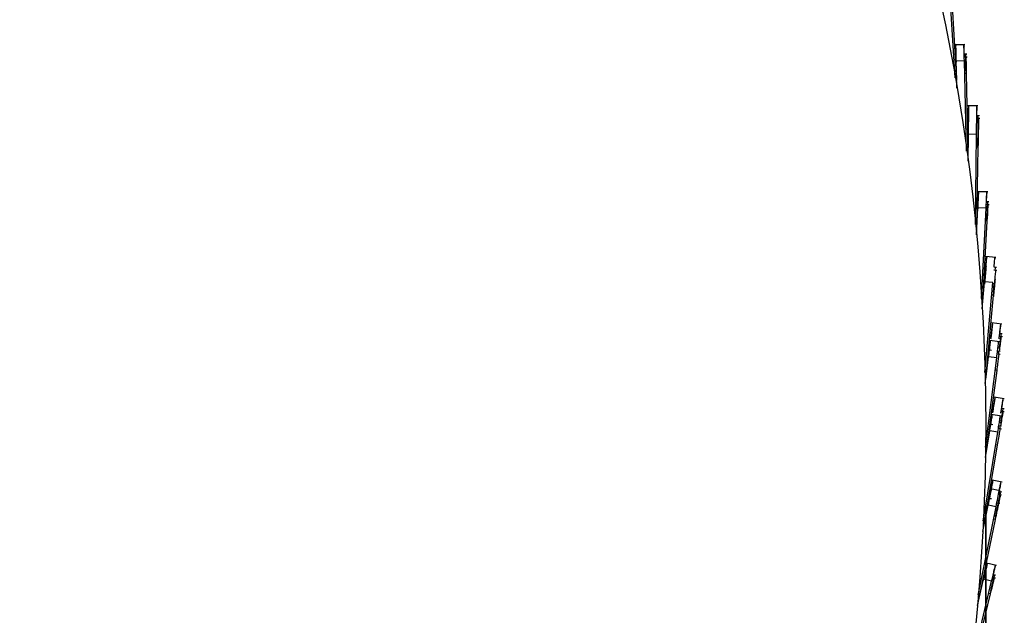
# Model space of a CAD drawing. Header units: millimetres. Extents: x 5 to 415, y 5 to 292.
# Tile 10 of 79: x 78.94 to 90.99, y 54.59 to 61.89. Entities that reach past the tile are written whole.
import ezdxf

# ---------------------------------------------------------------- set-up
doc = ezdxf.new("R2010")
doc.units = ezdxf.units.MM
doc.layers.add('CONTORNI', color=7, linetype='Continuous', lineweight=35)
doc.styles.add('SLDTEXTSTYLE0', font='TXT', dxfattribs={"width": 0.75})
doc.dimstyles.new('SLDDIMSTYLE0', dxfattribs={"dimtxt": 2.645833, "dimasz": 2, "dimexe": 0, "dimexo": 0.0625, "dimgap": 0.661458, "dimtad": 1, "dimdec": 1, "dimlfac": 10, "dimrnd": 1e-09, "dimzin": 12, "dimdsep": 46, "dimtxsty": 'SLDTEXTSTYLE0', "dimsah": 1, "dimcen": 0.09, "dimadec": 0, "dimazin": 3, "dimtfac": 1, "dimtdec": 1, "dimtofl": 0, "dimtmove": 0, "dimatfit": 3, "dimfxl": 0, "dimfrac": 2, "dimtolj": 1, "dimtzin": 12, "dimarcsym": 0})

# ---------------------------------------------------------------- blocks, each defined once
blk = doc.blocks.new('_D_4')
at = {"layer": 'CONTORNI', "color": 7}
for p, q in [((42.163, 55.928), (42.163, 20.577)), ((90.763, 55.928), (90.763, 20.577)), ((42.163, 21.577), (90.763, 21.577))]:
    blk.add_line(p, q, dxfattribs=at)
for points in [[(42.163, 21.577), (44.163, 21.327), (44.163, 21.827)], [(90.763, 21.577), (88.763, 21.827), (88.763, 21.327)]]:
    blk.add_solid(points, dxfattribs=at)
at = {"layer": 'CONTORNI', "color": 7, "char_height": 2.6458, "attachment_point": 1, "style": 'SLDTEXTSTYLE0'}
for s, insert in [('%%c', (61.864, 24.988)), ('486', (65.858, 24.988))]:
    blk.add_mtext(s, dxfattribs=dict(at, insert=insert))

msp = doc.modelspace()

# ---------------------------------------------------------------- linework, layer by layer
at = {"color": 7, "linetype": 'Continuous', "lineweight": 25}
for p, q in [((90.389, 61.174), (90.319, 62.277)), ((90.408, 61.143), (90.352, 62.124)), ((90.509, 61.585), (90.384, 61.581)), ((90.509, 61.583), (90.384, 61.58)), ((90.509, 61.582), (90.384, 61.579)), ((90.509, 61.582), (90.384, 61.579)), ((90.509, 61.581), (90.384, 61.578)), ((90.402, 61.378), (90.401, 61.411)), ((90.502, 61.383), (90.402, 61.38)), ((90.41, 61.05), (90.402, 61.38)), ((90.402, 61.378), (90.402, 61.378)), ((90.408, 61.147), (90.402, 61.378)), ((90.531, 61.465), (90.5, 61.464)), ((90.531, 61.464), (90.5, 61.463)), ((90.538, 61.43), (90.5, 61.429)), ((90.538, 61.43), (90.5, 61.429)), ((90.538, 61.429), (90.5, 61.428)), ((90.538, 61.429), (90.5, 61.428)), ((90.53, 60.278), (90.502, 61.383)), ((90.529, 61.228), (90.506, 61.228)), ((90.529, 61.228), (90.506, 61.228)), ((90.549, 60.246), (90.529, 61.228)), ((90.549, 60.246), (90.529, 61.228)), ((90.668, 60.833), (90.543, 60.834)), ((90.668, 60.831), (90.543, 60.832)), ((90.668, 60.83), (90.543, 60.832)), ((90.692, 60.677), (90.653, 60.678)), ((90.692, 60.677), (90.653, 60.678)), ((90.686, 60.712), (90.654, 60.713)), ((90.548, 60.153), (90.551, 60.484)), ((90.549, 60.249), (90.551, 60.481)), ((90.651, 60.482), (90.551, 60.484)), ((90.551, 60.481), (90.551, 60.481)), ((90.639, 59.377), (90.651, 60.482)), ((90.673, 60.327), (90.649, 60.327)), ((90.673, 60.327), (90.649, 60.327)), ((90.668, 60.362), (90.65, 60.362)), ((90.656, 59.344), (90.673, 60.327)), ((90.656, 59.344), (90.673, 60.327)), ((90.667, 60.327), (90.668, 60.362)), ((90.789, 59.777), (90.664, 59.783)), ((90.789, 59.774), (90.664, 59.78)), ((90.79, 59.774), (90.665, 59.78)), ((90.651, 59.252), (90.667, 59.582)), ((90.656, 59.346), (90.667, 59.58)), ((90.767, 59.577), (90.667, 59.582)), ((90.667, 59.58), (90.667, 59.58)), ((90.713, 58.473), (90.767, 59.577)), ((90.807, 59.62), (90.769, 59.622)), ((90.807, 59.62), (90.769, 59.622)), ((90.802, 59.655), (90.771, 59.657)), ((90.779, 59.456), (90.761, 59.457)), ((90.777, 59.421), (90.779, 59.456)), ((90.729, 58.439), (90.783, 59.421)), ((90.729, 58.439), (90.783, 59.421)), ((90.783, 59.421), (90.76, 59.422)), ((90.783, 59.421), (90.76, 59.422)), ((90.888, 58.974), (90.764, 58.985)), ((90.876, 58.96), (90.876, 58.958)), ((90.897, 58.853), (90.865, 58.856)), ((90.9, 58.817), (90.862, 58.821)), ((90.9, 58.817), (90.862, 58.821)), ((90.721, 58.347), (90.749, 58.676)), ((90.729, 58.44), (90.749, 58.674)), ((90.849, 58.668), (90.749, 58.676)), ((90.749, 58.674), (90.749, 58.674)), ((90.754, 57.566), (90.849, 58.668)), ((90.857, 58.546), (90.867, 58.659)), ((90.764, 57.48), (90.859, 58.511)), ((90.764, 57.48), (90.859, 58.511)), ((90.859, 58.511), (90.836, 58.513)), ((90.859, 58.511), (90.836, 58.513)), ((90.962, 58.159), (90.837, 58.174)), ((90.968, 58.001), (90.93, 58.006)), ((90.968, 58.001), (90.93, 58.006)), ((90.966, 58.037), (90.934, 58.041)), ((90.935, 57.943), (90.811, 57.959)), ((90.757, 57.429), (90.798, 57.759)), ((90.761, 56.649), (90.898, 57.746)), ((90.764, 57.481), (90.798, 57.757)), ((90.898, 57.746), (90.798, 57.759)), ((90.798, 57.757), (90.798, 57.757)), ((90.833, 57.835), (90.815, 57.837)), ((90.94, 57.786), (90.903, 57.791)), ((90.94, 57.786), (90.903, 57.791)), ((90.939, 57.821), (90.907, 57.825)), ((90.774, 56.617), (90.902, 57.589)), ((90.774, 56.617), (90.902, 57.589)), ((90.902, 57.589), (90.878, 57.592)), ((90.902, 57.589), (90.878, 57.592)), ((90.99, 57.243), (90.867, 57.263)), ((90.955, 57.029), (90.832, 57.049)), ((90.991, 57.085), (90.953, 57.092)), ((90.991, 57.085), (90.953, 57.092)), ((90.99, 57.121), (90.958, 57.126)), ((90.85, 56.925), (90.831, 56.928)), ((90.955, 56.907), (90.924, 56.912)), ((90.734, 55.742), (90.911, 56.834)), ((90.759, 56.523), (90.812, 56.85)), ((90.911, 56.834), (90.812, 56.85)), ((90.955, 56.872), (90.918, 56.878)), ((90.955, 56.872), (90.918, 56.878)), ((90.745, 55.706), (90.909, 56.676)), ((90.745, 55.706), (90.909, 56.676)), ((90.909, 56.676), (90.886, 56.68)), ((90.909, 56.676), (90.886, 56.68)), ((90.964, 56.222), (90.841, 56.246)), ((90.837, 56.125), (90.819, 56.129)), ((90.942, 56.116), (90.82, 56.141)), ((90.958, 56.064), (90.921, 56.072)), ((90.958, 56.064), (90.921, 56.072)), ((90.959, 56.1), (90.928, 56.106)), ((90.942, 56.104), (90.934, 56.106)), ((90.727, 55.617), (90.792, 55.941)), ((90.89, 55.921), (90.792, 55.941)), ((90.833, 56.016), (90.815, 56.019)), ((90.936, 55.959), (90.899, 55.966)), ((90.936, 55.959), (90.899, 55.966)), ((90.937, 55.994), (90.906, 56)), ((90.672, 54.837), (90.89, 55.921)), ((90.683, 54.8), (90.883, 55.764)), ((90.683, 54.8), (90.883, 55.764)), ((90.883, 55.764), (90.86, 55.769)), ((90.883, 55.764), (90.86, 55.769)), ((90.884, 55.799), (90.867, 55.803)), ((90.895, 55.202), (90.773, 55.231)), ((90.895, 55.201), (90.773, 55.23)), ((90.578, 53.935), (90.836, 55.009)), ((90.661, 54.712), (90.738, 55.033)), ((90.836, 55.009), (90.738, 55.033)), ((90.883, 55.045), (90.846, 55.054)), ((90.883, 55.045), (90.846, 55.054)), ((90.882, 55.044), (90.846, 55.053)), ((90.882, 55.044), (90.846, 55.053)), ((90.885, 55.079), (90.854, 55.087)), ((90.885, 55.081), (90.855, 55.088)), ((90.586, 53.897), (90.822, 54.853)), ((90.586, 53.897), (90.822, 54.853)), ((90.822, 54.853), (90.799, 54.858)), ((90.822, 54.853), (90.799, 54.858))]:
    msp.add_line(p, q, dxfattribs=at)
msp.add_circle((66.463, 56.928), 24.3, dxfattribs=at)
for points, knots in [([(90.402, 61.38), (90.4, 61.433), (90.398, 61.537), (90.396, 61.581), (90.397, 61.576), (90.397, 61.574)], [0, 0, 0, 0, 0.424212, 0.846638, 1, 1, 1, 1]), ([(90.402, 61.378), (90.4, 61.431), (90.398, 61.535), (90.396, 61.579), (90.397, 61.574), (90.397, 61.572)], [0, 0, 0, 0, 0.424212, 0.846638, 1, 1, 1, 1]), ([(90.401, 61.42), (90.4, 61.456), (90.398, 61.544), (90.397, 61.579), (90.397, 61.574), (90.397, 61.572)], [0, 0, 0, 0, 0.341241, 0.824539, 1, 1, 1, 1]), ([(90.404, 61.369), (90.403, 61.421), (90.4, 61.526), (90.399, 61.57), (90.399, 61.564), (90.399, 61.563)], [0, 0, 0, 0, 0.424212, 0.846638, 1, 1, 1, 1]), ([(90.499, 61.463), (90.499, 61.484), (90.497, 61.555), (90.496, 61.581), (90.497, 61.576), (90.497, 61.575)], [0, 0, 0, 0, 0.234363, 0.796072, 1, 1, 1, 1]), ([(90.502, 61.383), (90.5, 61.435), (90.498, 61.54), (90.496, 61.584), (90.497, 61.578), (90.497, 61.577)], [0, 0, 0, 0, 0.424212, 0.846638, 1, 1, 1, 1]), ([(90.5, 61.463), (90.499, 61.484), (90.498, 61.555), (90.497, 61.581), (90.497, 61.576), (90.497, 61.575)], [0, 0, 0, 0, 0.2344476, 0.796094, 1, 1, 1, 1]), ([(90.502, 61.428), (90.502, 61.458), (90.5, 61.54), (90.499, 61.572), (90.499, 61.567), (90.499, 61.565)], [0, 0, 0, 0, 0.305074, 0.814906, 1, 1, 1, 1]), ([(90.523, 61.263), (90.521, 61.316), (90.519, 61.42), (90.518, 61.464), (90.518, 61.459), (90.519, 61.457)], [0, 0, 0, 0, 0.424212, 0.846638, 1, 1, 1, 1]), ([(90.529, 61.228), (90.528, 61.281), (90.526, 61.385), (90.525, 61.43), (90.525, 61.424), (90.525, 61.422)], [0, 0, 0, 0, 0.424212, 0.846638, 1, 1, 1, 1]), ([(90.529, 61.228), (90.528, 61.281), (90.526, 61.385), (90.525, 61.43), (90.525, 61.424), (90.525, 61.422)], [0, 0, 0, 0, 0.424212, 0.846638, 1, 1, 1, 1]), ([(90.551, 60.484), (90.551, 60.486), (90.551, 60.502), (90.552, 60.58), (90.554, 60.686), (90.555, 60.776), (90.555, 60.828), (90.555, 60.829), (90.555, 60.829)], [0, 0, 0, 0, 0.048158, 0.268748, 0.489406, 0.709976, 0.883136, 1, 1, 1, 1]), ([(90.551, 60.481), (90.551, 60.484), (90.551, 60.499), (90.552, 60.578), (90.553, 60.684), (90.554, 60.774), (90.555, 60.826), (90.555, 60.827), (90.555, 60.827)], [0, 0, 0, 0, 0.048158, 0.268748, 0.489406, 0.709976, 0.883136, 1, 1, 1, 1]), ([(90.552, 60.484), (90.552, 60.486), (90.552, 60.501), (90.553, 60.578), (90.554, 60.684), (90.555, 60.774), (90.555, 60.826), (90.555, 60.827), (90.555, 60.827)], [0, 0, 0, 0, 0.037423, 0.260501, 0.483647, 0.706705, 0.881818, 1, 1, 1, 1]), ([(90.553, 60.484), (90.553, 60.51), (90.554, 60.564), (90.555, 60.676), (90.556, 60.764), (90.557, 60.817), (90.557, 60.817), (90.557, 60.817)], [0, 0, 0, 0, 0.2263727, 0.459817, 0.693169, 0.8763636, 1, 1, 1, 1]), ([(90.651, 60.482), (90.651, 60.485), (90.651, 60.5), (90.652, 60.579), (90.654, 60.685), (90.655, 60.775), (90.655, 60.827), (90.655, 60.828), (90.655, 60.828)], [0, 0, 0, 0, 0.048158, 0.268748, 0.489406, 0.709976, 0.883136, 1, 1, 1, 1]), ([(90.654, 60.713), (90.654, 60.734), (90.655, 60.781), (90.655, 60.825), (90.655, 60.825), (90.655, 60.826)], [0, 0, 0, 0, 0.335126, 0.732091, 1, 1, 1, 1]), ([(90.654, 60.713), (90.654, 60.734), (90.655, 60.781), (90.655, 60.825), (90.655, 60.825), (90.655, 60.826)], [0, 0, 0, 0, 0.3349826, 0.7320337, 1, 1, 1, 1]), ([(90.656, 60.713), (90.656, 60.731), (90.657, 60.774), (90.657, 60.815), (90.657, 60.816), (90.657, 60.816)], [0, 0, 0, 0, 0.298261, 0.717237, 1, 1, 1, 1]), ([(90.668, 60.362), (90.668, 60.365), (90.668, 60.38), (90.669, 60.458), (90.671, 60.564), (90.672, 60.654), (90.673, 60.707), (90.673, 60.707), (90.673, 60.707)], [0, 0, 0, 0, 0.048158, 0.268748, 0.489406, 0.709976, 0.883136, 1, 1, 1, 1]), ([(90.673, 60.327), (90.673, 60.33), (90.673, 60.345), (90.675, 60.423), (90.677, 60.529), (90.678, 60.619), (90.679, 60.672), (90.679, 60.672), (90.679, 60.672)], [0, 0, 0, 0, 0.048158, 0.268748, 0.489406, 0.709976, 0.883136, 1, 1, 1, 1]), ([(90.673, 60.327), (90.673, 60.33), (90.673, 60.345), (90.675, 60.423), (90.677, 60.529), (90.678, 60.619), (90.679, 60.672), (90.679, 60.672), (90.679, 60.672)], [0, 0, 0, 0, 0.048158, 0.268748, 0.489406, 0.709976, 0.883136, 1, 1, 1, 1]), ([(90.667, 59.582), (90.67, 59.636), (90.675, 59.744), (90.677, 59.786), (90.677, 59.778), (90.677, 59.777)], [0, 0, 0, 0, 0.443594, 0.88675, 1, 1, 1, 1]), ([(90.667, 59.58), (90.67, 59.634), (90.675, 59.742), (90.677, 59.784), (90.677, 59.776), (90.677, 59.774)], [0, 0, 0, 0, 0.443594, 0.88675, 1, 1, 1, 1]), ([(90.667, 59.58), (90.67, 59.634), (90.675, 59.742), (90.677, 59.784), (90.677, 59.776), (90.677, 59.774)], [0, 0, 0, 0, 0.443594, 0.88675, 1, 1, 1, 1]), ([(90.669, 59.57), (90.671, 59.624), (90.676, 59.732), (90.679, 59.774), (90.678, 59.766), (90.678, 59.765)], [0, 0, 0, 0, 0.443594, 0.88675, 1, 1, 1, 1]), ([(90.767, 59.577), (90.77, 59.631), (90.775, 59.739), (90.777, 59.781), (90.777, 59.773), (90.777, 59.772)], [0, 0, 0, 0, 0.443594, 0.88675, 1, 1, 1, 1]), ([(90.771, 59.657), (90.772, 59.679), (90.776, 59.753), (90.777, 59.778), (90.777, 59.771), (90.776, 59.77)], [0, 0, 0, 0, 0.255158, 0.848396, 1, 1, 1, 1]), ([(90.771, 59.657), (90.772, 59.679), (90.776, 59.753), (90.777, 59.778), (90.777, 59.771), (90.777, 59.77)], [0, 0, 0, 0, 0.255315, 0.848427, 1, 1, 1, 1]), ([(90.773, 59.657), (90.774, 59.676), (90.777, 59.746), (90.778, 59.769), (90.778, 59.761), (90.778, 59.76)], [0, 0, 0, 0, 0.2245706, 0.8421699, 1, 1, 1, 1]), ([(90.779, 59.456), (90.782, 59.51), (90.788, 59.618), (90.79, 59.66), (90.79, 59.652), (90.79, 59.651)], [0, 0, 0, 0, 0.443594, 0.88675, 1, 1, 1, 1]), ([(90.783, 59.421), (90.786, 59.475), (90.792, 59.583), (90.794, 59.625), (90.794, 59.617), (90.794, 59.615)], [0, 0, 0, 0, 0.443594, 0.88675, 1, 1, 1, 1]), ([(90.783, 59.421), (90.786, 59.475), (90.792, 59.583), (90.794, 59.625), (90.794, 59.617), (90.794, 59.615)], [0, 0, 0, 0, 0.443594, 0.88675, 1, 1, 1, 1]), ([(90.749, 58.674), (90.754, 58.728), (90.763, 58.835), (90.767, 58.88), (90.766, 58.868), (90.761, 58.815), (90.755, 58.745), (90.749, 58.67), (90.747, 58.645), (90.751, 58.693), (90.758, 58.778), (90.766, 58.872), (90.773, 58.944), (90.776, 58.987), (90.775, 58.978), (90.775, 58.976)], [0, 0, 0, 0, 0.06569, 0.131071, 0.196424, 0.261852, 0.32735, 0.392866, 0.495802, 0.59881, 0.701898, 0.79394, 0.885898, 0.977713, 1, 1, 1, 1]), ([(90.763, 58.816), (90.765, 58.834), (90.769, 58.876), (90.767, 58.857), (90.763, 58.805), (90.756, 58.736), (90.75, 58.66), (90.748, 58.635), (90.752, 58.683), (90.759, 58.768), (90.767, 58.862), (90.774, 58.933), (90.777, 58.977), (90.777, 58.969), (90.777, 58.969)], [0, 0, 0, 0, 0.059272, 0.131089, 0.202988, 0.274964, 0.346961, 0.460078, 0.573274, 0.68656, 0.787706, 0.888759, 0.989655, 1, 1, 1, 1]), ([(90.75, 58.675), (90.75, 58.682), (90.752, 58.7), (90.759, 58.78), (90.767, 58.871), (90.773, 58.944), (90.777, 58.987), (90.776, 58.978), (90.776, 58.976)], [0, 0, 0, 0, 0.1335181, 0.3561665, 0.5549573, 0.7535651, 0.9518642, 1, 1, 1, 1]), ([(90.865, 58.856), (90.865, 58.857), (90.868, 58.887), (90.872, 58.935), (90.876, 58.979), (90.875, 58.969), (90.875, 58.967)], [0, 0, 0, 0, 0.0236252, 0.4593488, 0.8943953, 1, 1, 1, 1]), ([(90.881, 58.819), (90.883, 58.836), (90.885, 58.858), (90.884, 58.85), (90.884, 58.848)], [0, 0, 0, 0, 0.779303, 1, 1, 1, 1]), ([(90.859, 58.511), (90.864, 58.565), (90.874, 58.672), (90.878, 58.716), (90.877, 58.705), (90.872, 58.651), (90.866, 58.582), (90.859, 58.507), (90.857, 58.482), (90.861, 58.53), (90.869, 58.615), (90.878, 58.709), (90.884, 58.781), (90.888, 58.824), (90.887, 58.814), (90.887, 58.813)], [0, 0, 0, 0, 0.06569, 0.131071, 0.196424, 0.261852, 0.32735, 0.392866, 0.495802, 0.59881, 0.701898, 0.79394, 0.885898, 0.977713, 1, 1, 1, 1]), ([(90.859, 58.511), (90.864, 58.565), (90.874, 58.672), (90.878, 58.716), (90.877, 58.705), (90.872, 58.651), (90.866, 58.582), (90.859, 58.507), (90.857, 58.482), (90.861, 58.53), (90.869, 58.615), (90.878, 58.709), (90.884, 58.781), (90.888, 58.824), (90.887, 58.814), (90.887, 58.813)], [0, 0, 0, 0, 0.06569, 0.131071, 0.196424, 0.261852, 0.32735, 0.392866, 0.495802, 0.59881, 0.701898, 0.79394, 0.885898, 0.977713, 1, 1, 1, 1]), ([(90.827, 57.991), (90.829, 58.006), (90.835, 58.054), (90.843, 58.117), (90.849, 58.167), (90.849, 58.167), (90.849, 58.167)], [0, 0, 0, 0, 0.140204, 0.446073, 0.771643, 1, 1, 1, 1]), ([(90.827, 57.989), (90.829, 58.004), (90.835, 58.052), (90.843, 58.115), (90.849, 58.165), (90.849, 58.165), (90.849, 58.165)], [0, 0, 0, 0, 0.140204, 0.446073, 0.771643, 1, 1, 1, 1]), ([(90.828, 57.979), (90.83, 57.994), (90.836, 58.042), (90.844, 58.105), (90.85, 58.156), (90.85, 58.155), (90.85, 58.155)], [0, 0, 0, 0, 0.1402045, 0.4460734, 0.7716427, 1, 1, 1, 1]), ([(90.927, 57.979), (90.928, 57.994), (90.934, 58.041), (90.942, 58.105), (90.948, 58.155), (90.948, 58.155), (90.948, 58.155)], [0, 0, 0, 0, 0.140204, 0.446073, 0.771643, 1, 1, 1, 1]), ([(90.935, 58.041), (90.937, 58.061), (90.943, 58.11), (90.949, 58.153), (90.949, 58.152), (90.949, 58.152)], [0, 0, 0, 0, 0.28928, 0.707004, 1, 1, 1, 1]), ([(90.936, 58.041), (90.938, 58.057), (90.944, 58.102), (90.949, 58.143), (90.949, 58.143), (90.949, 58.143)], [0, 0, 0, 0, 0.252861, 0.69199, 1, 1, 1, 1]), ([(90.931, 57.857), (90.933, 57.872), (90.939, 57.92), (90.947, 57.983), (90.953, 58.033), (90.953, 58.033), (90.953, 58.033)], [0, 0, 0, 0, 0.1402045, 0.4460734, 0.7716427, 1, 1, 1, 1]), ([(90.932, 57.822), (90.934, 57.837), (90.94, 57.884), (90.949, 57.948), (90.955, 57.998), (90.955, 57.997), (90.955, 57.997)], [0, 0, 0, 0, 0.1380165, 0.4446637, 0.7710616, 1, 1, 1, 1]), ([(90.932, 57.822), (90.934, 57.837), (90.94, 57.884), (90.949, 57.948), (90.955, 57.998), (90.955, 57.997), (90.955, 57.997)], [0, 0, 0, 0, 0.138017, 0.444664, 0.771062, 1, 1, 1, 1]), ([(90.798, 57.759), (90.802, 57.789), (90.809, 57.848), (90.817, 57.908), (90.821, 57.943), (90.823, 57.958), (90.823, 57.956), (90.823, 57.955)], [0, 0, 0, 0, 0.273165, 0.518702, 0.739635, 0.938964, 1, 1, 1, 1]), ([(90.798, 57.757), (90.802, 57.787), (90.81, 57.846), (90.817, 57.906), (90.821, 57.941), (90.823, 57.956), (90.823, 57.954), (90.823, 57.953)], [0, 0, 0, 0, 0.273165, 0.518702, 0.739635, 0.938964, 1, 1, 1, 1]), ([(90.799, 57.747), (90.803, 57.778), (90.81, 57.836), (90.817, 57.896), (90.822, 57.931), (90.824, 57.946), (90.823, 57.944), (90.823, 57.944)], [0, 0, 0, 0, 0.2731652, 0.5187023, 0.7396348, 0.9389645, 1, 1, 1, 1]), ([(90.898, 57.746), (90.901, 57.777), (90.909, 57.836), (90.916, 57.896), (90.921, 57.931), (90.922, 57.946), (90.922, 57.944), (90.922, 57.943)], [0, 0, 0, 0, 0.273165, 0.518702, 0.739635, 0.938964, 1, 1, 1, 1]), ([(90.902, 57.589), (90.906, 57.62), (90.913, 57.678), (90.921, 57.738), (90.926, 57.773), (90.928, 57.788), (90.928, 57.786), (90.928, 57.786)], [0, 0, 0, 0, 0.273165, 0.518702, 0.739635, 0.938964, 1, 1, 1, 1]), ([(90.902, 57.589), (90.906, 57.62), (90.913, 57.678), (90.921, 57.738), (90.926, 57.773), (90.928, 57.788), (90.928, 57.786), (90.928, 57.786)], [0, 0, 0, 0, 0.273165, 0.518702, 0.739635, 0.938964, 1, 1, 1, 1]), ([(90.922, 57.788), (90.923, 57.795), (90.925, 57.813), (90.926, 57.824), (90.926, 57.822), (90.926, 57.821)], [0, 0, 0, 0, 0.314127, 0.839216, 1, 1, 1, 1]), ([(90.849, 57.078), (90.852, 57.093), (90.86, 57.141), (90.87, 57.204), (90.878, 57.254), (90.878, 57.254), (90.878, 57.253)], [0, 0, 0, 0, 0.140204, 0.446073, 0.771643, 1, 1, 1, 1]), ([(90.85, 57.081), (90.852, 57.096), (90.86, 57.143), (90.87, 57.206), (90.878, 57.256), (90.878, 57.256), (90.878, 57.256)], [0, 0, 0, 0, 0.1402045, 0.4460734, 0.7716427, 1, 1, 1, 1]), ([(90.85, 57.079), (90.852, 57.093), (90.86, 57.141), (90.87, 57.204), (90.878, 57.254), (90.878, 57.254), (90.878, 57.253)], [0, 0, 0, 0, 0.140204, 0.446073, 0.771643, 1, 1, 1, 1]), ([(90.85, 57.069), (90.852, 57.084), (90.86, 57.131), (90.87, 57.194), (90.878, 57.244), (90.878, 57.244), (90.878, 57.244)], [0, 0, 0, 0, 0.1402045, 0.4460734, 0.7716427, 1, 1, 1, 1]), ([(90.85, 57.069), (90.852, 57.084), (90.86, 57.131), (90.87, 57.194), (90.878, 57.244), (90.878, 57.244), (90.878, 57.244)], [0, 0, 0, 0, 0.1402045, 0.4460734, 0.7716427, 1, 1, 1, 1]), ([(90.948, 57.065), (90.951, 57.08), (90.959, 57.127), (90.969, 57.19), (90.977, 57.24), (90.977, 57.24), (90.977, 57.24)], [0, 0, 0, 0, 0.1402045, 0.4460734, 0.7716427, 1, 1, 1, 1]), ([(90.958, 57.126), (90.962, 57.146), (90.97, 57.195), (90.977, 57.237), (90.977, 57.237), (90.977, 57.237)], [0, 0, 0, 0, 0.2891106, 0.7069345, 1, 1, 1, 1]), ([(90.959, 57.126), (90.962, 57.146), (90.97, 57.195), (90.977, 57.238), (90.977, 57.237), (90.977, 57.237)], [0, 0, 0, 0, 0.2894, 0.707054, 1, 1, 1, 1]), ([(90.96, 57.126), (90.963, 57.142), (90.97, 57.187), (90.977, 57.228), (90.977, 57.228), (90.977, 57.228)], [0, 0, 0, 0, 0.252992, 0.692045, 1, 1, 1, 1]), ([(90.96, 57.126), (90.963, 57.142), (90.97, 57.187), (90.977, 57.228), (90.977, 57.228), (90.977, 57.228)], [0, 0, 0, 0, 0.2529924, 0.6920447, 1, 1, 1, 1]), ([(90.812, 56.85), (90.817, 56.88), (90.827, 56.938), (90.836, 56.998), (90.842, 57.033), (90.844, 57.048), (90.844, 57.046), (90.844, 57.045)], [0, 0, 0, 0, 0.273165, 0.518702, 0.739635, 0.938964, 1, 1, 1, 1]), ([(90.812, 56.847), (90.817, 56.878), (90.826, 56.936), (90.836, 56.996), (90.842, 57.031), (90.844, 57.046), (90.844, 57.044), (90.844, 57.043)], [0, 0, 0, 0, 0.273165, 0.518702, 0.739635, 0.938964, 1, 1, 1, 1]), ([(90.812, 56.847), (90.817, 56.878), (90.827, 56.936), (90.836, 56.996), (90.842, 57.031), (90.844, 57.046), (90.844, 57.044), (90.844, 57.043)], [0, 0, 0, 0, 0.273165, 0.518702, 0.739635, 0.938964, 1, 1, 1, 1]), ([(90.812, 56.838), (90.817, 56.868), (90.827, 56.926), (90.836, 56.986), (90.842, 57.021), (90.844, 57.036), (90.844, 57.034), (90.844, 57.033)], [0, 0, 0, 0, 0.273165, 0.518702, 0.739635, 0.938964, 1, 1, 1, 1]), ([(90.812, 56.838), (90.817, 56.868), (90.827, 56.926), (90.836, 56.986), (90.842, 57.021), (90.844, 57.036), (90.844, 57.034), (90.844, 57.033)], [0, 0, 0, 0, 0.2731652, 0.5187023, 0.7396348, 0.9389645, 1, 1, 1, 1]), ([(90.911, 56.834), (90.916, 56.864), (90.925, 56.922), (90.935, 56.982), (90.941, 57.017), (90.943, 57.032), (90.943, 57.03), (90.943, 57.029)], [0, 0, 0, 0, 0.273165, 0.518702, 0.739635, 0.938964, 1, 1, 1, 1]), ([(90.948, 56.943), (90.95, 56.958), (90.958, 57.005), (90.969, 57.068), (90.977, 57.118), (90.977, 57.118), (90.977, 57.117)], [0, 0, 0, 0, 0.140204, 0.446073, 0.771643, 1, 1, 1, 1]), ([(90.948, 56.907), (90.951, 56.922), (90.959, 56.97), (90.969, 57.033), (90.978, 57.082), (90.978, 57.082), (90.978, 57.082)], [0, 0, 0, 0, 0.140204, 0.446073, 0.771643, 1, 1, 1, 1]), ([(90.948, 56.907), (90.951, 56.922), (90.959, 56.97), (90.969, 57.033), (90.978, 57.082), (90.978, 57.082), (90.978, 57.082)], [0, 0, 0, 0, 0.140204, 0.446073, 0.771643, 1, 1, 1, 1]), ([(90.937, 56.875), (90.938, 56.881), (90.941, 56.9), (90.942, 56.91), (90.942, 56.908), (90.942, 56.907)], [0, 0, 0, 0, 0.314034, 0.839194, 1, 1, 1, 1]), ([(90.909, 56.676), (90.914, 56.707), (90.924, 56.765), (90.934, 56.825), (90.94, 56.86), (90.943, 56.874), (90.942, 56.872), (90.942, 56.872)], [0, 0, 0, 0, 0.273165, 0.518702, 0.739635, 0.938964, 1, 1, 1, 1]), ([(90.909, 56.676), (90.914, 56.707), (90.924, 56.765), (90.934, 56.825), (90.94, 56.86), (90.943, 56.874), (90.942, 56.872), (90.942, 56.872)], [0, 0, 0, 0, 0.273165, 0.518702, 0.739635, 0.938964, 1, 1, 1, 1]), ([(90.792, 55.941), (90.807, 56.013), (90.836, 56.158), (90.852, 56.236), (90.852, 56.236), (90.852, 56.236)], [0, 0, 0, 0, 0.375669, 0.750161, 1, 1, 1, 1]), ([(90.793, 55.945), (90.808, 56.015), (90.836, 56.157), (90.852, 56.234), (90.852, 56.234), (90.852, 56.234)], [0, 0, 0, 0, 0.367984, 0.747086, 1, 1, 1, 1]), ([(90.793, 55.945), (90.807, 56.015), (90.836, 56.157), (90.851, 56.234), (90.851, 56.234), (90.851, 56.234)], [0, 0, 0, 0, 0.3678768, 0.747043, 1, 1, 1, 1]), ([(90.795, 55.944), (90.808, 56.011), (90.836, 56.149), (90.851, 56.224), (90.851, 56.224), (90.851, 56.224)], [0, 0, 0, 0, 0.3561913, 0.7423668, 1, 1, 1, 1]), ([(90.834, 56.136), (90.84, 56.169), (90.852, 56.228), (90.852, 56.226), (90.851, 56.224)], [0, 0, 0, 0, 0.568176, 1, 1, 1, 1]), ([(90.89, 55.921), (90.905, 55.993), (90.934, 56.138), (90.95, 56.216), (90.95, 56.217), (90.95, 56.217)], [0, 0, 0, 0, 0.375669, 0.750161, 1, 1, 1, 1]), ([(90.923, 56.071), (90.925, 56.083), (90.941, 56.162), (90.949, 56.202), (90.949, 56.204), (90.949, 56.205)], [0, 0, 0, 0, 0.092661, 0.63691, 1, 1, 1, 1]), ([(90.923, 56.071), (90.925, 56.083), (90.941, 56.162), (90.949, 56.202), (90.949, 56.204), (90.949, 56.205)], [0, 0, 0, 0, 0.092661, 0.63691, 1, 1, 1, 1]), ([(90.928, 56.107), (90.929, 56.109), (90.942, 56.178), (90.949, 56.211), (90.95, 56.213), (90.95, 56.214)], [0, 0, 0, 0, 0.0227407, 0.6089298, 1, 1, 1, 1]), ([(90.928, 56.107), (90.928, 56.109), (90.942, 56.178), (90.949, 56.211), (90.949, 56.213), (90.949, 56.214)], [0, 0, 0, 0, 0.0224893, 0.6088291, 1, 1, 1, 1]), ([(90.795, 55.944), (90.81, 56.02), (90.826, 56.098), (90.832, 56.127), (90.832, 56.128)], [0, 0, 0, 0, 0.96445, 1, 1, 1, 1]), ([(90.883, 55.764), (90.898, 55.836), (90.928, 55.981), (90.944, 56.059), (90.944, 56.059), (90.944, 56.059)], [0, 0, 0, 0, 0.375669, 0.750161, 1, 1, 1, 1]), ([(90.883, 55.764), (90.898, 55.836), (90.928, 55.981), (90.944, 56.059), (90.944, 56.059), (90.944, 56.059)], [0, 0, 0, 0, 0.375669, 0.750161, 1, 1, 1, 1]), ([(90.884, 55.799), (90.899, 55.872), (90.929, 56.016), (90.945, 56.094), (90.945, 56.095), (90.945, 56.095)], [0, 0, 0, 0, 0.375669, 0.750161, 1, 1, 1, 1]), ([(90.738, 55.033), (90.751, 55.084), (90.775, 55.185), (90.785, 55.228), (90.784, 55.223), (90.784, 55.221)], [0, 0, 0, 0, 0.424212, 0.846638, 1, 1, 1, 1]), ([(90.738, 55.031), (90.75, 55.082), (90.775, 55.183), (90.785, 55.226), (90.784, 55.221), (90.783, 55.219)], [0, 0, 0, 0, 0.424212, 0.846638, 1, 1, 1, 1]), ([(90.738, 55.031), (90.751, 55.082), (90.775, 55.183), (90.785, 55.226), (90.784, 55.221), (90.784, 55.219)], [0, 0, 0, 0, 0.424212, 0.846638, 1, 1, 1, 1]), ([(90.738, 55.021), (90.75, 55.071), (90.774, 55.172), (90.784, 55.214), (90.783, 55.212), (90.783, 55.211)], [0, 0, 0, 0, 0.4868519, 0.9716538, 1, 1, 1, 1]), ([(90.738, 55.021), (90.75, 55.071), (90.774, 55.172), (90.784, 55.214), (90.783, 55.212), (90.783, 55.211)], [0, 0, 0, 0, 0.486852, 0.971654, 1, 1, 1, 1]), ([(90.836, 55.009), (90.848, 55.06), (90.872, 55.162), (90.883, 55.205), (90.881, 55.2), (90.881, 55.198)], [0, 0, 0, 0, 0.424212, 0.846638, 1, 1, 1, 1]), ([(90.855, 55.088), (90.859, 55.108), (90.876, 55.176), (90.882, 55.202), (90.881, 55.197), (90.881, 55.196)], [0, 0, 0, 0, 0.231016, 0.79518, 1, 1, 1, 1]), ([(90.855, 55.088), (90.86, 55.108), (90.876, 55.176), (90.882, 55.202), (90.881, 55.197), (90.881, 55.196)], [0, 0, 0, 0, 0.231314, 0.795259, 1, 1, 1, 1]), ([(90.856, 55.088), (90.86, 55.104), (90.876, 55.169), (90.882, 55.192), (90.88, 55.187), (90.88, 55.186)], [0, 0, 0, 0, 0.200137, 0.786955, 1, 1, 1, 1]), ([(90.856, 55.086), (90.86, 55.103), (90.876, 55.168), (90.882, 55.192), (90.88, 55.187), (90.88, 55.186)], [0, 0, 0, 0, 0.204275, 0.788058, 1, 1, 1, 1]), ([(90.822, 54.853), (90.835, 54.904), (90.86, 55.005), (90.871, 55.048), (90.869, 55.043), (90.869, 55.041)], [0, 0, 0, 0, 0.424212, 0.846638, 1, 1, 1, 1]), ([(90.822, 54.853), (90.835, 54.904), (90.86, 55.005), (90.871, 55.048), (90.869, 55.043), (90.869, 55.041)], [0, 0, 0, 0, 0.424212, 0.846638, 1, 1, 1, 1]), ([(90.825, 54.888), (90.837, 54.939), (90.862, 55.04), (90.873, 55.083), (90.872, 55.078), (90.871, 55.076)], [0, 0, 0, 0, 0.424212, 0.846638, 1, 1, 1, 1])]:
    msp.add_open_spline(points, degree=3, knots=knots, dxfattribs=at)

# ---------------------------------------------------------------- dimensions: what is measured, and where the dimension line sits
at = {"layer": 'CONTORNI', "color": 7}
dim = msp.add_linear_dim(base=(90.763, 21.577), p1=(42.163, 56.928), p2=(90.763, 56.928), text='%%c<>', dimstyle='SLDDIMSTYLE0', dxfattribs=at)
dim.commit()
dim.dimension.update_dxf_attribs({"geometry": '_D_4', "text_midpoint": (66.793, 21.577), "dimtype": 160})

doc.saveas('drawing.dxf')
